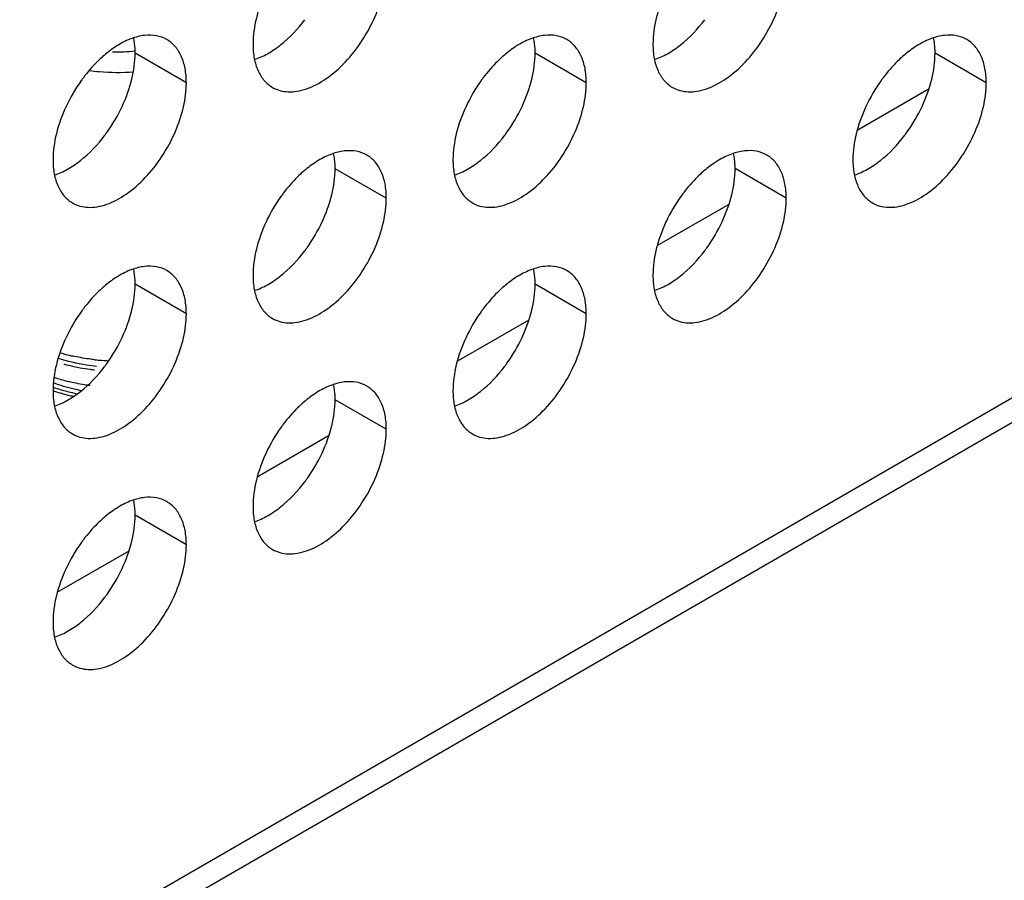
# Model space of a CAD drawing. Header units: inches. Extents: x 0 to 34, y 0 to 22.
# Tile 74 of 79: x 25 to 25.7, y 14.1 to 14.7. Entities that reach past the tile are written whole.
import ezdxf

# ---------------------------------------------------------------- set-up
doc = ezdxf.new("R2010")
doc.units = ezdxf.units.IN
doc.header["$LTSCALE"] = 1.87
doc.header["$MEASUREMENT"] = 0
doc.layers.get('0').update_dxf_attribs({"linetype": 'CONTINUOUS'})

msp = doc.modelspace()

# ---------------------------------------------------------------- linework, layer by layer
at = {"color": 9, "linetype": 'CONTINUOUS'}
for p, q in [((28.73401, 16.20513), (23.38016, 13.11388)), ((25.13749, 14.65353), (25.10355, 14.67313)), ((25.40266, 14.65355), (25.36872, 14.67315)), ((25.66782, 14.65356), (25.63388, 14.67316)), ((25.27008, 14.577), (25.23613, 14.59659)), ((25.53524, 14.57701), (25.5013, 14.59661)), ((25.13749, 14.50045), (25.10355, 14.52004)), ((25.40266, 14.50046), (25.36872, 14.52006)), ((25.27008, 14.42391), (25.23613, 14.44351)), ((25.13749, 14.34736), (25.10355, 14.36696))]:
    msp.add_line(p, q, dxfattribs=at)
at = {"color": 7, "linetype": 'CONTINUOUS'}
for p, q in [((28.72407, 16.18316), (23.37658, 13.09558)), ((25.58227, 14.62214), (25.62987, 14.64963)), ((25.44969, 14.54559), (25.49729, 14.57307)), ((25.3171, 14.46904), (25.36471, 14.49652)), ((25.18452, 14.39248), (25.23213, 14.41997)), ((25.05194, 14.31593), (25.09954, 14.34342))]:
    msp.add_line(p, q, dxfattribs=at)
for centre, radius, start, end in [((25.09208, 14.77522), 0.10118, 267.97163, 276.49799), ((25.15266, 14.59406), 0.10445, 143.02817, 144.37559), ((25.09169, 14.79843), 0.13802, 262.24259, 265.03328), ((25.09206, 14.80293), 0.14253, 265.03952, 274.14963), ((25.41782, 14.59408), 0.10445, 143.02817, 144.37559), ((25.68299, 14.59409), 0.10445, 143.02817, 144.37559), ((25.15525, 14.59225), 0.10762, 144.39348, 154.94902), ((25.42041, 14.59226), 0.10762, 144.39348, 154.94902), ((25.68558, 14.59228), 0.10762, 144.39348, 154.94902), ((24.99741, 14.68339), 0.10762, 324.39348, 334.94902), ((25.26257, 14.6834), 0.10762, 324.39348, 334.94902), ((25.52774, 14.68342), 0.10762, 324.39348, 334.94902), ((25, 14.68157), 0.10445, 323.02817, 324.37559), ((25.26517, 14.68158), 0.10445, 323.02817, 324.37559), ((25.53033, 14.6816), 0.10445, 323.02817, 324.37559), ((25.28783, 14.51571), 0.10762, 144.39348, 154.94902), ((25.28524, 14.51753), 0.10445, 143.02817, 144.37559), ((25.553, 14.51572), 0.10762, 144.39348, 154.94902), ((25.5504, 14.51754), 0.10445, 143.02817, 144.37559), ((25.12999, 14.60685), 0.10762, 324.39348, 334.94902), ((25.39515, 14.60686), 0.10762, 324.39348, 334.94902), ((25.13258, 14.60503), 0.10445, 323.02817, 324.37559), ((25.39775, 14.60505), 0.10445, 323.02817, 324.37559), ((25.15525, 14.43916), 0.10762, 144.39348, 154.94902), ((25.15266, 14.44098), 0.10445, 143.02817, 144.37559), ((25.42041, 14.43917), 0.10762, 144.39348, 154.94902), ((25.41782, 14.44099), 0.10445, 143.02817, 144.37559), ((24.99741, 14.5303), 0.10762, 324.39348, 334.94902), ((25.26257, 14.53031), 0.10762, 324.39348, 334.94902), ((25.08778, 14.5875), 0.11788, 253.18697, 255.86766), ((25.08897, 14.59221), 0.12273, 255.86418, 257.23523), ((25.0918, 14.6084), 0.13918, 263.76667, 265.02748), ((25.09199, 14.61059), 0.14139, 265.03003, 267.60938), ((25, 14.52848), 0.10445, 323.02817, 324.37559), ((25.26517, 14.5285), 0.10445, 323.02817, 324.37559), ((25.09159, 14.59972), 0.13725, 262.49412, 263.76693), ((25.08715, 14.56758), 0.11542, 251.08679, 255.88332), ((25.08583, 14.55654), 0.11094, 250.69613, 254.5056), ((25.08886, 14.56727), 0.12209, 254.4794, 258.91799), ((25.28524, 14.36444), 0.10445, 143.02817, 144.37559), ((25.28783, 14.36262), 0.10762, 144.39348, 154.94902), ((25.12999, 14.45376), 0.10762, 324.39348, 334.94902), ((25.13258, 14.45194), 0.10445, 323.02817, 324.37559), ((25.15525, 14.28607), 0.10762, 144.39348, 154.94902), ((25.15266, 14.28789), 0.10445, 143.02817, 144.37559), ((24.99741, 14.37721), 0.10762, 324.39348, 334.94902), ((25, 14.37539), 0.10445, 323.02817, 324.37559)]:
    msp.add_arc(centre, radius, start, end, dxfattribs=at)
for points, knots in [([(25.19463, 14.65044), (25.19617, 14.64955), (25.19957, 14.64814), (25.20517, 14.64732), (25.2112, 14.64776), (25.21994, 14.65009), (25.23113, 14.65621), (25.24348, 14.66715), (25.25441, 14.68113), (25.263, 14.69702), (25.26858, 14.71351), (25.27008, 14.72474), (25.27008, 14.73009)], [0, 0, 0, 0, 0.042859, 0.087488, 0.135321, 0.187286, 0.304552, 0.438224, 0.582573, 0.72973, 0.871322, 1, 1, 1, 1]), ([(25.45979, 14.65046), (25.46134, 14.64957), (25.46473, 14.64816), (25.47034, 14.64733), (25.47636, 14.64778), (25.48511, 14.65011), (25.49629, 14.65622), (25.50865, 14.66716), (25.51957, 14.68114), (25.52817, 14.69703), (25.53375, 14.71353), (25.53524, 14.72476), (25.53524, 14.7301)], [0, 0, 0, 0, 0.042859, 0.087488, 0.135321, 0.187286, 0.304552, 0.438224, 0.582573, 0.72973, 0.871322, 1, 1, 1, 1]), ([(25.19034, 14.71437), (25.18763, 14.70857), (25.18344, 14.69705), (25.18169, 14.68485), (25.18169, 14.67905)], [0, 0, 0, 0, 0.52459, 1, 1, 1, 1]), ([(25.4555, 14.71438), (25.45279, 14.70859), (25.44861, 14.69706), (25.44685, 14.68486), (25.44685, 14.67907)], [0, 0, 0, 0, 0.52459, 1, 1, 1, 1]), ([(25.18268, 14.66892), (25.18567, 14.66991), (25.19175, 14.6727), (25.20362, 14.68084), (25.21139, 14.68913), (25.21603, 14.6953)], [0, 0, 0, 0, 0.219631, 0.462243, 1, 1, 1, 1]), ([(25.44784, 14.66894), (25.45083, 14.66992), (25.45691, 14.67271), (25.46878, 14.68085), (25.47656, 14.68915), (25.4812, 14.69531)], [0, 0, 0, 0, 0.219631, 0.462243, 1, 1, 1, 1]), ([(25.12455, 14.68214), (25.12244, 14.68336), (25.11756, 14.68511), (25.10945, 14.68522), (25.10083, 14.683), (25.09523, 14.68022), (25.09242, 14.67853)], [0, 0, 0, 0, 0.216672, 0.449394, 0.70907, 1, 1, 1, 1]), ([(25.10355, 14.67313), (25.10355, 14.67402), (25.10348, 14.67741), (25.10308, 14.6808), (25.10257, 14.68326)], [0, 0, 0, 0, 0.260929, 1, 1, 1, 1]), ([(25.13749, 14.65353), (25.13749, 14.6567), (25.13701, 14.66272), (25.13457, 14.671), (25.13047, 14.67771), (25.12661, 14.68095), (25.12455, 14.68214)], [0, 0, 0, 0, 0.289799, 0.549049, 0.782228, 1, 1, 1, 1]), ([(25.38972, 14.68216), (25.3876, 14.68338), (25.38272, 14.68513), (25.37462, 14.68523), (25.36599, 14.68301), (25.3604, 14.68023), (25.35759, 14.67854)], [0, 0, 0, 0, 0.216672, 0.449394, 0.70907, 1, 1, 1, 1]), ([(25.36872, 14.67315), (25.36872, 14.67403), (25.36864, 14.67743), (25.36825, 14.68082), (25.36774, 14.68328)], [0, 0, 0, 0, 0.260929, 1, 1, 1, 1]), ([(25.40266, 14.65355), (25.40266, 14.65672), (25.40218, 14.66274), (25.39974, 14.67101), (25.39563, 14.67773), (25.39178, 14.68097), (25.38972, 14.68216)], [0, 0, 0, 0, 0.289799, 0.549049, 0.782228, 1, 1, 1, 1]), ([(25.65488, 14.68217), (25.65277, 14.68339), (25.64789, 14.68514), (25.63978, 14.68525), (25.63116, 14.68303), (25.62556, 14.68025), (25.62275, 14.67856)], [0, 0, 0, 0, 0.216672, 0.449394, 0.70907, 1, 1, 1, 1]), ([(25.63388, 14.67316), (25.63388, 14.67405), (25.63381, 14.67744), (25.63341, 14.68083), (25.6329, 14.68329)], [0, 0, 0, 0, 0.260929, 1, 1, 1, 1]), ([(25.66782, 14.65356), (25.66782, 14.65673), (25.66734, 14.66275), (25.6649, 14.67103), (25.6608, 14.67774), (25.65694, 14.68098), (25.65488, 14.68217)], [0, 0, 0, 0, 0.289799, 0.549049, 0.782228, 1, 1, 1, 1]), ([(25.09242, 14.67853), (25.09153, 14.67799), (25.08788, 14.67567), (25.08446, 14.673), (25.082, 14.67083)], [0, 0, 0, 0, 0.240505, 1, 1, 1, 1]), ([(25.18169, 14.67905), (25.18169, 14.67588), (25.18217, 14.66986), (25.18461, 14.66159), (25.18871, 14.65488), (25.19257, 14.65163), (25.19463, 14.65044)], [0, 0, 0, 0, 0.289799, 0.549049, 0.782228, 1, 1, 1, 1]), ([(25.35759, 14.67854), (25.35669, 14.67801), (25.35305, 14.67569), (25.34963, 14.67302), (25.34717, 14.67084)], [0, 0, 0, 0, 0.240505, 1, 1, 1, 1]), ([(25.44685, 14.67907), (25.44685, 14.6759), (25.44733, 14.66988), (25.44977, 14.6616), (25.45388, 14.65489), (25.45773, 14.65165), (25.45979, 14.65046)], [0, 0, 0, 0, 0.289799, 0.549049, 0.782228, 1, 1, 1, 1]), ([(25.62275, 14.67856), (25.62186, 14.67802), (25.61821, 14.6757), (25.61479, 14.67303), (25.61233, 14.67086)], [0, 0, 0, 0, 0.240505, 1, 1, 1, 1]), ([(25.082, 14.67083), (25.08085, 14.66982), (25.07624, 14.6655), (25.07208, 14.66071), (25.0692, 14.65688)], [0, 0, 0, 0, 0.242395, 1, 1, 1, 1]), ([(25.0949, 14.63782), (25.09761, 14.64361), (25.1018, 14.65514), (25.10355, 14.66734), (25.10355, 14.67313)], [0, 0, 0, 0, 0.52459, 1, 1, 1, 1]), ([(25.34717, 14.67084), (25.34602, 14.66983), (25.3414, 14.66552), (25.33725, 14.66072), (25.33437, 14.6569)], [0, 0, 0, 0, 0.242395, 1, 1, 1, 1]), ([(25.36007, 14.63783), (25.36278, 14.64362), (25.36696, 14.65515), (25.36872, 14.66735), (25.36872, 14.67315)], [0, 0, 0, 0, 0.52459, 1, 1, 1, 1]), ([(25.61233, 14.67086), (25.61118, 14.66985), (25.60657, 14.66553), (25.60241, 14.66074), (25.59953, 14.65691)], [0, 0, 0, 0, 0.242395, 1, 1, 1, 1]), ([(25.62523, 14.63785), (25.62794, 14.64364), (25.63213, 14.65517), (25.63388, 14.66737), (25.63388, 14.67316)], [0, 0, 0, 0, 0.52459, 1, 1, 1, 1]), ([(25.06205, 14.57389), (25.06359, 14.573), (25.06698, 14.57159), (25.07259, 14.57077), (25.07861, 14.57121), (25.08736, 14.57354), (25.09855, 14.57965), (25.1109, 14.5906), (25.12182, 14.60458), (25.13042, 14.62047), (25.136, 14.63696), (25.13749, 14.64819), (25.13749, 14.65353)], [0, 0, 0, 0, 0.042859, 0.087488, 0.135321, 0.187286, 0.304552, 0.438224, 0.582573, 0.72973, 0.871322, 1, 1, 1, 1]), ([(25.32721, 14.57391), (25.32875, 14.57302), (25.33215, 14.5716), (25.33776, 14.57078), (25.34378, 14.57123), (25.35253, 14.57355), (25.36371, 14.57967), (25.37607, 14.59061), (25.38699, 14.60459), (25.39559, 14.62048), (25.40116, 14.63697), (25.40266, 14.64821), (25.40266, 14.65355)], [0, 0, 0, 0, 0.042859, 0.087488, 0.135321, 0.187286, 0.304552, 0.438224, 0.582573, 0.72973, 0.871322, 1, 1, 1, 1]), ([(25.59238, 14.57392), (25.59392, 14.57303), (25.59731, 14.57162), (25.60292, 14.5708), (25.60894, 14.57124), (25.61769, 14.57357), (25.62888, 14.57968), (25.64123, 14.59063), (25.65215, 14.60461), (25.66075, 14.6205), (25.66633, 14.63699), (25.66782, 14.64822), (25.66782, 14.65356)], [0, 0, 0, 0, 0.042859, 0.087488, 0.135321, 0.187286, 0.304552, 0.438224, 0.582573, 0.72973, 0.871322, 1, 1, 1, 1]), ([(25.05775, 14.63782), (25.05505, 14.63202), (25.05086, 14.62049), (25.0491, 14.60829), (25.0491, 14.6025)], [0, 0, 0, 0, 0.52459, 1, 1, 1, 1]), ([(25.32292, 14.63783), (25.32021, 14.63204), (25.31602, 14.62051), (25.31427, 14.60831), (25.31427, 14.60251)], [0, 0, 0, 0, 0.52459, 1, 1, 1, 1]), ([(25.58808, 14.63784), (25.58538, 14.63205), (25.58119, 14.62052), (25.57943, 14.60832), (25.57943, 14.60253)], [0, 0, 0, 0, 0.52459, 1, 1, 1, 1]), ([(25.05009, 14.59237), (25.05309, 14.59336), (25.05916, 14.59615), (25.07104, 14.60429), (25.07881, 14.61258), (25.08345, 14.61875)], [0, 0, 0, 0, 0.219631, 0.462243, 1, 1, 1, 1]), ([(25.31526, 14.59238), (25.31825, 14.59337), (25.32433, 14.59616), (25.3362, 14.6043), (25.34397, 14.6126), (25.34862, 14.61876)], [0, 0, 0, 0, 0.219631, 0.462243, 1, 1, 1, 1]), ([(25.58042, 14.5924), (25.58342, 14.59339), (25.58949, 14.59617), (25.60137, 14.60431), (25.60914, 14.61261), (25.61378, 14.61878)], [0, 0, 0, 0, 0.219631, 0.462243, 1, 1, 1, 1]), ([(25.25713, 14.60561), (25.25502, 14.60683), (25.25014, 14.60857), (25.24203, 14.60868), (25.23341, 14.60646), (25.22781, 14.60368), (25.225, 14.60199)], [0, 0, 0, 0, 0.216672, 0.449394, 0.70907, 1, 1, 1, 1]), ([(25.23613, 14.59659), (25.23613, 14.59748), (25.23606, 14.60088), (25.23566, 14.60427), (25.23515, 14.60672)], [0, 0, 0, 0, 0.260929, 1, 1, 1, 1]), ([(25.27008, 14.577), (25.27008, 14.58017), (25.2696, 14.58619), (25.26716, 14.59446), (25.26305, 14.60117), (25.25919, 14.60442), (25.25713, 14.60561)], [0, 0, 0, 0, 0.289799, 0.549049, 0.782228, 1, 1, 1, 1]), ([(25.5223, 14.60562), (25.52018, 14.60684), (25.5153, 14.60859), (25.5072, 14.60869), (25.49857, 14.60647), (25.49298, 14.60369), (25.49017, 14.60201)], [0, 0, 0, 0, 0.216672, 0.449394, 0.70907, 1, 1, 1, 1]), ([(25.5013, 14.59661), (25.5013, 14.5975), (25.50122, 14.60089), (25.50083, 14.60428), (25.50032, 14.60674)], [0, 0, 0, 0, 0.260929, 1, 1, 1, 1]), ([(25.53524, 14.57701), (25.53524, 14.58018), (25.53476, 14.5862), (25.53232, 14.59447), (25.52822, 14.60119), (25.52436, 14.60443), (25.5223, 14.60562)], [0, 0, 0, 0, 0.289799, 0.549049, 0.782228, 1, 1, 1, 1]), ([(25.0491, 14.6025), (25.0491, 14.59933), (25.04958, 14.59331), (25.05202, 14.58504), (25.05613, 14.57832), (25.05999, 14.57508), (25.06205, 14.57389)], [0, 0, 0, 0, 0.289799, 0.549049, 0.782228, 1, 1, 1, 1]), ([(25.225, 14.60199), (25.22411, 14.60146), (25.22046, 14.59914), (25.21705, 14.59646), (25.21458, 14.59429)], [0, 0, 0, 0, 0.240505, 1, 1, 1, 1]), ([(25.22749, 14.56128), (25.23019, 14.56707), (25.23438, 14.5786), (25.23613, 14.5908), (25.23613, 14.59659)], [0, 0, 0, 0, 0.52459, 1, 1, 1, 1]), ([(25.31427, 14.60251), (25.31427, 14.59935), (25.31475, 14.59333), (25.31719, 14.58505), (25.32129, 14.57834), (25.32515, 14.5751), (25.32721, 14.57391)], [0, 0, 0, 0, 0.289799, 0.549049, 0.782228, 1, 1, 1, 1]), ([(25.49017, 14.60201), (25.48928, 14.60147), (25.48563, 14.59915), (25.48221, 14.59648), (25.47975, 14.59431)], [0, 0, 0, 0, 0.240505, 1, 1, 1, 1]), ([(25.49265, 14.56129), (25.49536, 14.56709), (25.49955, 14.57862), (25.5013, 14.59081), (25.5013, 14.59661)], [0, 0, 0, 0, 0.52459, 1, 1, 1, 1]), ([(25.57943, 14.60253), (25.57943, 14.59936), (25.57991, 14.59334), (25.58235, 14.58507), (25.58646, 14.57835), (25.59032, 14.57511), (25.59238, 14.57392)], [0, 0, 0, 0, 0.289799, 0.549049, 0.782228, 1, 1, 1, 1]), ([(25.21458, 14.59429), (25.21344, 14.59328), (25.20882, 14.58897), (25.20466, 14.58417), (25.20179, 14.58035)], [0, 0, 0, 0, 0.242395, 1, 1, 1, 1]), ([(25.47975, 14.59431), (25.4786, 14.59329), (25.47398, 14.58898), (25.46983, 14.58418), (25.46695, 14.58036)], [0, 0, 0, 0, 0.242395, 1, 1, 1, 1]), ([(25.19463, 14.49735), (25.19617, 14.49647), (25.19957, 14.49505), (25.20517, 14.49423), (25.2112, 14.49467), (25.21994, 14.497), (25.23113, 14.50312), (25.24348, 14.51406), (25.25441, 14.52804), (25.263, 14.54393), (25.26858, 14.56042), (25.27008, 14.57166), (25.27008, 14.577)], [0, 0, 0, 0, 0.042859, 0.087488, 0.135321, 0.187286, 0.304552, 0.438224, 0.582573, 0.72973, 0.871322, 1, 1, 1, 1]), ([(25.45979, 14.49737), (25.46134, 14.49648), (25.46473, 14.49507), (25.47034, 14.49425), (25.47636, 14.49469), (25.48511, 14.49702), (25.49629, 14.50313), (25.50865, 14.51408), (25.51957, 14.52806), (25.52817, 14.54394), (25.53375, 14.56044), (25.53524, 14.57167), (25.53524, 14.57701)], [0, 0, 0, 0, 0.042859, 0.087488, 0.135321, 0.187286, 0.304552, 0.438224, 0.582573, 0.72973, 0.871322, 1, 1, 1, 1]), ([(25.19034, 14.56128), (25.18763, 14.55549), (25.18344, 14.54396), (25.18169, 14.53176), (25.18169, 14.52596)], [0, 0, 0, 0, 0.52459, 1, 1, 1, 1]), ([(25.4555, 14.56129), (25.45279, 14.5555), (25.44861, 14.54397), (25.44685, 14.53177), (25.44685, 14.52598)], [0, 0, 0, 0, 0.52459, 1, 1, 1, 1]), ([(25.18268, 14.51583), (25.18567, 14.51682), (25.19175, 14.51961), (25.20362, 14.52775), (25.21139, 14.53604), (25.21603, 14.54221)], [0, 0, 0, 0, 0.219631, 0.462243, 1, 1, 1, 1]), ([(25.44784, 14.51585), (25.45083, 14.51684), (25.45691, 14.51962), (25.46878, 14.52776), (25.47656, 14.53606), (25.4812, 14.54223)], [0, 0, 0, 0, 0.219631, 0.462243, 1, 1, 1, 1]), ([(25.12455, 14.52905), (25.12244, 14.53028), (25.11756, 14.53202), (25.10945, 14.53213), (25.10083, 14.52991), (25.09523, 14.52713), (25.09242, 14.52544)], [0, 0, 0, 0, 0.216672, 0.449394, 0.70907, 1, 1, 1, 1]), ([(25.38972, 14.52907), (25.3876, 14.53029), (25.38272, 14.53204), (25.37462, 14.53214), (25.36599, 14.52992), (25.3604, 14.52714), (25.35759, 14.52546)], [0, 0, 0, 0, 0.216672, 0.449394, 0.70907, 1, 1, 1, 1]), ([(25.09242, 14.52544), (25.09153, 14.52491), (25.08788, 14.52259), (25.08446, 14.51991), (25.082, 14.51774)], [0, 0, 0, 0, 0.240505, 1, 1, 1, 1]), ([(25.10355, 14.52004), (25.10355, 14.52093), (25.10348, 14.52432), (25.10308, 14.52772), (25.10257, 14.53017)], [0, 0, 0, 0, 0.260929, 1, 1, 1, 1]), ([(25.13749, 14.50045), (25.13749, 14.50361), (25.13701, 14.50964), (25.13457, 14.51791), (25.13047, 14.52462), (25.12661, 14.52786), (25.12455, 14.52905)], [0, 0, 0, 0, 0.289799, 0.549049, 0.782228, 1, 1, 1, 1]), ([(25.18169, 14.52596), (25.18169, 14.5228), (25.18217, 14.51677), (25.18461, 14.5085), (25.18871, 14.50179), (25.19257, 14.49854), (25.19463, 14.49735)], [0, 0, 0, 0, 0.289799, 0.549049, 0.782228, 1, 1, 1, 1]), ([(25.35759, 14.52546), (25.35669, 14.52492), (25.35305, 14.5226), (25.34963, 14.51993), (25.34717, 14.51776)], [0, 0, 0, 0, 0.240505, 1, 1, 1, 1]), ([(25.36872, 14.52006), (25.36872, 14.52094), (25.36864, 14.52434), (25.36825, 14.52773), (25.36774, 14.53019)], [0, 0, 0, 0, 0.260929, 1, 1, 1, 1]), ([(25.40266, 14.50046), (25.40266, 14.50363), (25.40218, 14.50965), (25.39974, 14.51792), (25.39563, 14.52464), (25.39178, 14.52788), (25.38972, 14.52907)], [0, 0, 0, 0, 0.289799, 0.549049, 0.782228, 1, 1, 1, 1]), ([(25.44685, 14.52598), (25.44685, 14.52281), (25.44733, 14.51679), (25.44977, 14.50852), (25.45388, 14.5018), (25.45773, 14.49856), (25.45979, 14.49737)], [0, 0, 0, 0, 0.289799, 0.549049, 0.782228, 1, 1, 1, 1]), ([(25.0949, 14.48473), (25.09761, 14.49052), (25.1018, 14.50205), (25.10355, 14.51425), (25.10355, 14.52004)], [0, 0, 0, 0, 0.52459, 1, 1, 1, 1]), ([(25.36007, 14.48474), (25.36278, 14.49054), (25.36696, 14.50206), (25.36872, 14.51426), (25.36872, 14.52006)], [0, 0, 0, 0, 0.52459, 1, 1, 1, 1]), ([(25.082, 14.51774), (25.08085, 14.51673), (25.07624, 14.51242), (25.07208, 14.50762), (25.0692, 14.5038)], [0, 0, 0, 0, 0.242395, 1, 1, 1, 1]), ([(25.34717, 14.51776), (25.34602, 14.51674), (25.3414, 14.51243), (25.33725, 14.50763), (25.33437, 14.50381)], [0, 0, 0, 0, 0.242395, 1, 1, 1, 1]), ([(25.06205, 14.4208), (25.06359, 14.41991), (25.06698, 14.4185), (25.07259, 14.41768), (25.07861, 14.41812), (25.08736, 14.42045), (25.09855, 14.42657), (25.1109, 14.43751), (25.12182, 14.45149), (25.13042, 14.46738), (25.136, 14.48387), (25.13749, 14.4951), (25.13749, 14.50045)], [0, 0, 0, 0, 0.042859, 0.087488, 0.135321, 0.187286, 0.304552, 0.438224, 0.582573, 0.72973, 0.871322, 1, 1, 1, 1]), ([(25.32721, 14.42082), (25.32875, 14.41993), (25.33215, 14.41852), (25.33776, 14.4177), (25.34378, 14.41814), (25.35253, 14.42047), (25.36371, 14.42658), (25.37607, 14.43752), (25.38699, 14.45151), (25.39559, 14.46739), (25.40116, 14.48389), (25.40266, 14.49512), (25.40266, 14.50046)], [0, 0, 0, 0, 0.042859, 0.087488, 0.135321, 0.187286, 0.304552, 0.438224, 0.582573, 0.72973, 0.871322, 1, 1, 1, 1]), ([(25.05775, 14.48473), (25.05505, 14.47893), (25.05086, 14.46741), (25.0491, 14.45521), (25.0491, 14.44941)], [0, 0, 0, 0, 0.52459, 1, 1, 1, 1]), ([(25.32292, 14.48474), (25.32021, 14.47895), (25.31602, 14.46742), (25.31427, 14.45522), (25.31427, 14.44943)], [0, 0, 0, 0, 0.52459, 1, 1, 1, 1]), ([(25.07669, 14.47004), (25.07543, 14.47018), (25.07045, 14.47079), (25.06551, 14.47168), (25.06186, 14.47251)], [0, 0, 0, 0, 0.253153, 1, 1, 1, 1]), ([(25.07802, 14.46557), (25.07579, 14.46581), (25.06716, 14.46694), (25.05863, 14.46895), (25.05251, 14.47101)], [0, 0, 0, 0, 0.257283, 1, 1, 1, 1]), ([(25.05619, 14.46718), (25.05759, 14.46679), (25.06335, 14.46531), (25.06921, 14.46424), (25.07366, 14.46365)], [0, 0, 0, 0, 0.245124, 1, 1, 1, 1]), ([(25.05009, 14.43928), (25.05309, 14.44027), (25.05916, 14.44306), (25.07104, 14.4512), (25.07881, 14.45949), (25.08345, 14.46566)], [0, 0, 0, 0, 0.219631, 0.462243, 1, 1, 1, 1]), ([(25.31526, 14.4393), (25.31825, 14.44028), (25.32433, 14.44307), (25.3362, 14.45121), (25.34397, 14.45951), (25.34862, 14.46567)], [0, 0, 0, 0, 0.219631, 0.462243, 1, 1, 1, 1]), ([(25.06799, 14.44947), (25.06636, 14.44978), (25.06004, 14.45108), (25.05382, 14.45291), (25.04932, 14.45459)], [0, 0, 0, 0, 0.257087, 1, 1, 1, 1]), ([(25.07366, 14.45285), (25.07241, 14.45302), (25.06749, 14.45374), (25.0626, 14.45473), (25.059, 14.45564)], [0, 0, 0, 0, 0.253593, 1, 1, 1, 1]), ([(25.25713, 14.45252), (25.25502, 14.45374), (25.25014, 14.45549), (25.24203, 14.45559), (25.23341, 14.45337), (25.22781, 14.45059), (25.225, 14.4489)], [0, 0, 0, 0, 0.216672, 0.449394, 0.70907, 1, 1, 1, 1]), ([(25.23613, 14.44351), (25.23613, 14.44439), (25.23606, 14.44779), (25.23566, 14.45118), (25.23515, 14.45364)], [0, 0, 0, 0, 0.260929, 1, 1, 1, 1]), ([(25.0491, 14.44941), (25.0491, 14.44624), (25.04958, 14.44022), (25.05202, 14.43195), (25.05613, 14.42524), (25.05999, 14.42199), (25.06205, 14.4208)], [0, 0, 0, 0, 0.289799, 0.549049, 0.782228, 1, 1, 1, 1]), ([(25.06267, 14.44556), (25.06149, 14.44581), (25.05692, 14.44689), (25.0524, 14.44823), (25.0491, 14.44939)], [0, 0, 0, 0, 0.255088, 1, 1, 1, 1]), ([(25.225, 14.4489), (25.22411, 14.44837), (25.22046, 14.44605), (25.21705, 14.44338), (25.21458, 14.4412)], [0, 0, 0, 0, 0.240505, 1, 1, 1, 1]), ([(25.27008, 14.42391), (25.27008, 14.42708), (25.2696, 14.4331), (25.26716, 14.44137), (25.26305, 14.44809), (25.25919, 14.45133), (25.25713, 14.45252)], [0, 0, 0, 0, 0.289799, 0.549049, 0.782228, 1, 1, 1, 1]), ([(25.31427, 14.44943), (25.31427, 14.44626), (25.31475, 14.44024), (25.31719, 14.43196), (25.32129, 14.42525), (25.32515, 14.42201), (25.32721, 14.42082)], [0, 0, 0, 0, 0.289799, 0.549049, 0.782228, 1, 1, 1, 1]), ([(25.21458, 14.4412), (25.21344, 14.44019), (25.20882, 14.43588), (25.20466, 14.43108), (25.20179, 14.42726)], [0, 0, 0, 0, 0.242395, 1, 1, 1, 1]), ([(25.22749, 14.40819), (25.23019, 14.41398), (25.23438, 14.42551), (25.23613, 14.43771), (25.23613, 14.44351)], [0, 0, 0, 0, 0.52459, 1, 1, 1, 1]), ([(25.19463, 14.34427), (25.19617, 14.34338), (25.19957, 14.34197), (25.20517, 14.34114), (25.2112, 14.34159), (25.21994, 14.34391), (25.23113, 14.35003), (25.24348, 14.36097), (25.25441, 14.37495), (25.263, 14.39084), (25.26858, 14.40734), (25.27008, 14.41857), (25.27008, 14.42391)], [0, 0, 0, 0, 0.042859, 0.087488, 0.135321, 0.187286, 0.304552, 0.438224, 0.582573, 0.72973, 0.871322, 1, 1, 1, 1]), ([(25.19034, 14.40819), (25.18763, 14.4024), (25.18344, 14.39087), (25.18169, 14.37867), (25.18169, 14.37288)], [0, 0, 0, 0, 0.52459, 1, 1, 1, 1]), ([(25.18268, 14.36274), (25.18567, 14.36373), (25.19175, 14.36652), (25.20362, 14.37466), (25.21139, 14.38296), (25.21603, 14.38912)], [0, 0, 0, 0, 0.219631, 0.462243, 1, 1, 1, 1]), ([(25.12455, 14.37597), (25.12244, 14.37719), (25.11756, 14.37893), (25.10945, 14.37904), (25.10083, 14.37682), (25.09523, 14.37404), (25.09242, 14.37235)], [0, 0, 0, 0, 0.216672, 0.449394, 0.70907, 1, 1, 1, 1]), ([(25.10355, 14.36696), (25.10355, 14.36784), (25.10348, 14.37124), (25.10308, 14.37463), (25.10257, 14.37709)], [0, 0, 0, 0, 0.260929, 1, 1, 1, 1]), ([(25.13749, 14.34736), (25.13749, 14.35053), (25.13701, 14.35655), (25.13457, 14.36482), (25.13047, 14.37153), (25.12661, 14.37478), (25.12455, 14.37597)], [0, 0, 0, 0, 0.289799, 0.549049, 0.782228, 1, 1, 1, 1]), ([(25.09242, 14.37235), (25.09153, 14.37182), (25.08788, 14.3695), (25.08446, 14.36682), (25.082, 14.36465)], [0, 0, 0, 0, 0.240505, 1, 1, 1, 1]), ([(25.18169, 14.37288), (25.18169, 14.36971), (25.18217, 14.36369), (25.18461, 14.35541), (25.18871, 14.3487), (25.19257, 14.34546), (25.19463, 14.34427)], [0, 0, 0, 0, 0.289799, 0.549049, 0.782228, 1, 1, 1, 1]), ([(25.082, 14.36465), (25.08085, 14.36364), (25.07624, 14.35933), (25.07208, 14.35453), (25.0692, 14.35071)], [0, 0, 0, 0, 0.242395, 1, 1, 1, 1]), ([(25.0949, 14.33164), (25.09761, 14.33743), (25.1018, 14.34896), (25.10355, 14.36116), (25.10355, 14.36696)], [0, 0, 0, 0, 0.52459, 1, 1, 1, 1]), ([(25.06205, 14.26772), (25.06359, 14.26683), (25.06698, 14.26541), (25.07259, 14.26459), (25.07861, 14.26503), (25.08736, 14.26736), (25.09855, 14.27348), (25.1109, 14.28442), (25.12182, 14.2984), (25.13042, 14.31429), (25.136, 14.33078), (25.13749, 14.34202), (25.13749, 14.34736)], [0, 0, 0, 0, 0.042859, 0.087488, 0.135321, 0.187286, 0.304552, 0.438224, 0.582573, 0.72973, 0.871322, 1, 1, 1, 1]), ([(25.05775, 14.33164), (25.05505, 14.32585), (25.05086, 14.31432), (25.0491, 14.30212), (25.0491, 14.29632)], [0, 0, 0, 0, 0.52459, 1, 1, 1, 1]), ([(25.05009, 14.28619), (25.05309, 14.28718), (25.05916, 14.28997), (25.07104, 14.29811), (25.07881, 14.3064), (25.08345, 14.31257)], [0, 0, 0, 0, 0.219631, 0.462243, 1, 1, 1, 1]), ([(25.0491, 14.29632), (25.0491, 14.29316), (25.04958, 14.28713), (25.05202, 14.27886), (25.05613, 14.27215), (25.05999, 14.26891), (25.06205, 14.26772)], [0, 0, 0, 0, 0.289799, 0.549049, 0.782228, 1, 1, 1, 1])]:
    msp.add_open_spline(points, degree=3, knots=knots, dxfattribs=at)

doc.saveas('drawing.dxf')
